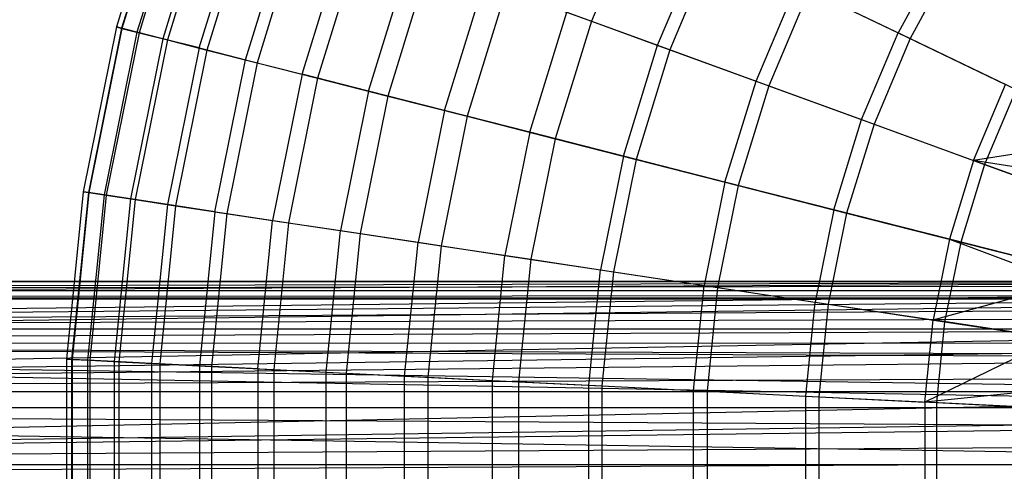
# Model space of a CAD drawing. Extents: x 0.1 to 25.1, y -5.4 to 12.3.
# Tile 11 of 107: x 6.5 to 10, y 0.5 to 2.1. Entities that reach past the tile are written whole.
import ezdxf

# ---------------------------------------------------------------- set-up
doc = ezdxf.new("R2010")
doc.units = 0
doc.header["$LTSCALE"] = 2.54
doc.layers.get('0').update_dxf_attribs({"color": 13, "linetype": 'CONTINUOUS'})

# ---------------------------------------------------------------- blocks, each defined once
blk = doc.blocks.new('GRUPUJ_1')
at = {"color": 0}
for p, q in [((6.8618, 8.0503, 12.825), (6.6855, 7.4787, 12.825)), ((6.8618, 8.0503, 12.825), (6.6855, 7.4787, 12.825)), ((6.8792, 8.0439, 12.3542), (6.7035, 7.4741, 12.3542)), ((6.8792, 8.0439, 12.3542), (6.7035, 7.4741, 12.3542)), ((6.8808, 8.0434, 13.3159), (6.705, 7.4737, 13.3159)), ((6.8808, 8.0434, 13.3159), (6.705, 7.4737, 13.3159)), ((6.9325, 8.0246, 11.8783), (6.7584, 7.4601, 11.8783)), ((6.9325, 8.0246, 11.8783), (6.7584, 7.4601, 11.8783)), ((6.9396, 8.0219, 13.8181), (6.7657, 7.4583, 13.8181)), ((6.9396, 8.0219, 13.8181), (6.7657, 7.4583, 13.8181)), ((7.0217, 7.9921, 11.4064), (6.8504, 7.4367, 11.4064)), ((7.0217, 7.9921, 11.4064), (6.8504, 7.4367, 11.4064)), ((7.0377, 7.9862, 14.3119), (6.8669, 7.4325, 14.3119)), ((7.0377, 7.9862, 14.3119), (6.8669, 7.4325, 14.3119)), ((6.9794, 7.4039, 10.9418), (7.1468, 7.9466, 10.9418)), ((6.9794, 7.4039, 10.9418), (7.1468, 7.9466, 10.9418)), ((7.174, 7.9366, 14.7938), (7.0075, 7.3967, 14.7938)), ((7.174, 7.9366, 14.7938), (7.0075, 7.3967, 14.7938)), ((7.1449, 7.3617, 10.4875), (7.3073, 7.8881, 10.4875)), ((7.1449, 7.3617, 10.4875), (7.3073, 7.8881, 10.4875)), ((8.5459, 7.9023, 16.9164), (8.376, 7.4991, 16.9164)), ((8.5459, 7.9023, 16.9164), (8.376, 7.4991, 16.9164)), ((7.3472, 7.8736, 15.2605), (7.1861, 7.3512, 15.2605)), ((7.3472, 7.8736, 15.2605), (7.1861, 7.3512, 15.2605)), ((7.3465, 7.3104, 10.0467), (7.5027, 7.817, 10.0467)), ((7.3465, 7.3104, 10.0467), (7.5027, 7.817, 10.0467)), ((7.5559, 7.7977, 15.709), (7.4013, 7.2964, 15.709)), ((7.5559, 7.7977, 15.709), (7.4013, 7.2964, 15.709)), ((8.6114, 7.4135, 8.4804), (8.7716, 7.7936, 8.4804)), ((8.6114, 7.4135, 8.4804), (8.7716, 7.7936, 8.4804)), ((8.8138, 7.7733, 17.2137), (8.6553, 7.3975, 17.2137)), ((8.8138, 7.7733, 17.2137), (8.6553, 7.3975, 17.2137)), ((9.6287, 7.7528, 7.8574), (9.4683, 7.4581, 7.8574)), ((9.6287, 7.7528, 7.8574), (9.4683, 7.4581, 7.8574)), ((7.583, 7.2501, 9.6225), (7.7321, 7.7335, 9.6225)), ((7.583, 7.2501, 9.6225), (7.7321, 7.7335, 9.6225)), ((9.6688, 7.7282, 17.8241), (9.5106, 7.4378, 17.8241)), ((9.6688, 7.7282, 17.8241), (9.5106, 7.4378, 17.8241)), ((7.7982, 7.7095, 16.1363), (7.6512, 7.2328, 16.1363)), ((7.7982, 7.7095, 16.1363), (7.6512, 7.2328, 16.1363)), ((7.8535, 7.1813, 9.218), (7.9944, 7.638, 9.218)), ((7.8535, 7.1813, 9.218), (7.9944, 7.638, 9.218)), ((8.0723, 7.6097, 16.5396), (7.9338, 7.1608, 16.5396)), ((8.0723, 7.6097, 16.5396), (7.9338, 7.1608, 16.5396)), ((8.0723, 7.6097, 16.5396), (8.376, 7.4991, 16.9164)), ((8.0723, 7.6097, 16.5396), (8.376, 7.4991, 16.9164)), ((8.9621, 7.2858, 8.1533), (9.1078, 7.6317, 8.1533)), ((8.9621, 7.2858, 8.1533), (9.1078, 7.6317, 8.1533)), ((9.1516, 7.6106, 17.5354), (9.0077, 7.2692, 17.5354)), ((9.1516, 7.6106, 17.5354), (9.0077, 7.2692, 17.5354)), ((9.1078, 7.6317, 8.1533), (9.4683, 7.4581, 7.8574)), ((9.1078, 7.6317, 8.1533), (9.4683, 7.4581, 7.8574)), ((9.1516, 7.6106, 17.5354), (9.5106, 7.4378, 17.8241)), ((9.1516, 7.6106, 17.5354), (9.5106, 7.4378, 17.8241)), ((8.1566, 7.1041, 8.8361), (8.2883, 7.5311, 8.8361)), ((8.1566, 7.1041, 8.8361), (8.2883, 7.5311, 8.8361)), ((8.2883, 7.5311, 8.8361), (8.6114, 7.4135, 8.4804)), ((8.2883, 7.5311, 8.8361), (8.6114, 7.4135, 8.4804)), ((6.6855, 7.4787, 12.825), (6.567, 6.8924, 12.825)), ((6.6855, 7.4787, 12.825), (6.567, 6.8924, 12.825)), ((6.7035, 7.4741, 12.3542), (6.5853, 6.8896, 12.3542)), ((6.7035, 7.4741, 12.3542), (6.5853, 6.8896, 12.3542)), ((6.705, 7.4737, 13.3159), (6.5869, 6.8894, 13.3159)), ((6.705, 7.4737, 13.3159), (6.5869, 6.8894, 13.3159)), ((6.6855, 7.4787, 12.825), (6.705, 7.4737, 13.3159)), ((6.6855, 7.4787, 12.825), (6.705, 7.4737, 13.3159)), ((6.7035, 7.4741, 12.3542), (6.6855, 7.4787, 12.825)), ((6.7035, 7.4741, 12.3542), (6.6855, 7.4787, 12.825)), ((6.7584, 7.4601, 11.8783), (6.7035, 7.4741, 12.3542)), ((6.7584, 7.4601, 11.8783), (6.7035, 7.4741, 12.3542)), ((6.705, 7.4737, 13.3159), (6.7657, 7.4583, 13.8181)), ((6.705, 7.4737, 13.3159), (6.7657, 7.4583, 13.8181)), ((8.376, 7.4991, 16.9164), (8.247, 7.0811, 16.9164)), ((8.376, 7.4991, 16.9164), (8.247, 7.0811, 16.9164)), ((8.376, 7.4991, 16.9164), (8.6553, 7.3975, 17.2137)), ((8.376, 7.4991, 16.9164), (8.6553, 7.3975, 17.2137)), ((6.7584, 7.4601, 11.8783), (6.6413, 6.8812, 11.8783)), ((6.7584, 7.4601, 11.8783), (6.6413, 6.8812, 11.8783)), ((6.7657, 7.4583, 13.8181), (6.6489, 6.8801, 13.8181)), ((6.7657, 7.4583, 13.8181), (6.6489, 6.8801, 13.8181)), ((6.8504, 7.4367, 11.4064), (6.7352, 6.867, 11.4064)), ((6.8504, 7.4367, 11.4064), (6.7352, 6.867, 11.4064)), ((6.8669, 7.4325, 14.3119), (6.7521, 6.8645, 14.3119)), ((6.8669, 7.4325, 14.3119), (6.7521, 6.8645, 14.3119)), ((6.8504, 7.4367, 11.4064), (6.7584, 7.4601, 11.8783)), ((6.8504, 7.4367, 11.4064), (6.7584, 7.4601, 11.8783)), ((6.7657, 7.4583, 13.8181), (6.8669, 7.4325, 14.3119)), ((6.7657, 7.4583, 13.8181), (6.8669, 7.4325, 14.3119)), ((6.9794, 7.4039, 10.9418), (6.8504, 7.4367, 11.4064)), ((6.9794, 7.4039, 10.9418), (6.8504, 7.4367, 11.4064)), ((6.8669, 7.4325, 14.3119), (7.0075, 7.3967, 14.7938)), ((6.8669, 7.4325, 14.3119), (7.0075, 7.3967, 14.7938)), ((9.338, 7.149, 7.8574), (9.4683, 7.4581, 7.8574)), ((9.338, 7.149, 7.8574), (9.4683, 7.4581, 7.8574)), ((9.5106, 7.4378, 17.8241), (9.3821, 7.133, 17.8241)), ((9.5106, 7.4378, 17.8241), (9.3821, 7.133, 17.8241)), ((9.4683, 7.4581, 7.8574), (9.8506, 7.274, 7.595)), ((9.4683, 7.4581, 7.8574), (9.8506, 7.274, 7.595)), ((9.5106, 7.4378, 17.8241), (9.8881, 7.256, 18.0782)), ((9.5106, 7.4378, 17.8241), (9.8881, 7.256, 18.0782)), ((6.9794, 7.4039, 10.9418), (6.8668, 6.8472, 10.9418)), ((6.9794, 7.4039, 10.9418), (6.8668, 6.8472, 10.9418)), ((7.0075, 7.3967, 14.7938), (6.8955, 6.8429, 14.7938)), ((7.0075, 7.3967, 14.7938), (6.8955, 6.8429, 14.7938)), ((6.9794, 7.4039, 10.9418), (7.1449, 7.3617, 10.4875)), ((6.9794, 7.4039, 10.9418), (7.1449, 7.3617, 10.4875)), ((7.0075, 7.3967, 14.7938), (7.1861, 7.3512, 15.2605)), ((7.0075, 7.3967, 14.7938), (7.1861, 7.3512, 15.2605)), ((8.4898, 7.0193, 8.4804), (8.6114, 7.4135, 8.4804)), ((8.4898, 7.0193, 8.4804), (8.6114, 7.4135, 8.4804)), ((8.6553, 7.3975, 17.2137), (8.5351, 7.0077, 17.2137)), ((8.6553, 7.3975, 17.2137), (8.5351, 7.0077, 17.2137)), ((8.6114, 7.4135, 8.4804), (8.9621, 7.2858, 8.1533)), ((8.6114, 7.4135, 8.4804), (8.9621, 7.2858, 8.1533)), ((8.6553, 7.3975, 17.2137), (9.0077, 7.2692, 17.5354)), ((8.6553, 7.3975, 17.2137), (9.0077, 7.2692, 17.5354)), ((7.0358, 6.8217, 10.4875), (7.1449, 7.3617, 10.4875)), ((7.0358, 6.8217, 10.4875), (7.1449, 7.3617, 10.4875)), ((7.1449, 7.3617, 10.4875), (7.3465, 7.3104, 10.0467)), ((7.1449, 7.3617, 10.4875), (7.3465, 7.3104, 10.0467)), ((7.1861, 7.3512, 15.2605), (7.0778, 6.8154, 15.2605)), ((7.1861, 7.3512, 15.2605), (7.0778, 6.8154, 15.2605)), ((7.1861, 7.3512, 15.2605), (7.4013, 7.2964, 15.709)), ((7.1861, 7.3512, 15.2605), (7.4013, 7.2964, 15.709)), ((7.3465, 7.3104, 10.0467), (7.2414, 6.7907, 10.0467)), ((7.3465, 7.3104, 10.0467), (7.2414, 6.7907, 10.0467)), ((7.4013, 7.2964, 15.709), (7.2973, 6.7823, 15.709)), ((7.4013, 7.2964, 15.709), (7.2973, 6.7823, 15.709)), ((7.583, 7.2501, 9.6225), (7.3465, 7.3104, 10.0467)), ((7.583, 7.2501, 9.6225), (7.3465, 7.3104, 10.0467)), ((7.4013, 7.2964, 15.709), (7.6512, 7.2328, 16.1363)), ((7.4013, 7.2964, 15.709), (7.6512, 7.2328, 16.1363)), ((8.8514, 6.9272, 8.1533), (8.9621, 7.2858, 8.1533)), ((8.8514, 6.9272, 8.1533), (8.9621, 7.2858, 8.1533)), ((9.0077, 7.2692, 17.5354), (8.8985, 6.9152, 17.5354)), ((9.0077, 7.2692, 17.5354), (8.8985, 6.9152, 17.5354)), ((8.9621, 7.2858, 8.1533), (9.338, 7.149, 7.8574)), ((8.9621, 7.2858, 8.1533), (9.338, 7.149, 7.8574)), ((9.0077, 7.2692, 17.5354), (9.3821, 7.133, 17.8241)), ((9.0077, 7.2692, 17.5354), (9.3821, 7.133, 17.8241)), ((9.7367, 7.0039, 7.595), (9.8506, 7.274, 7.595)), ((9.7367, 7.0039, 7.595), (9.8506, 7.274, 7.595)), ((9.8881, 7.256, 18.0782), (9.7758, 6.9896, 18.0782)), ((9.8881, 7.256, 18.0782), (9.7758, 6.9896, 18.0782)), ((7.583, 7.2501, 9.6225), (7.4828, 6.7544, 9.6225)), ((7.583, 7.2501, 9.6225), (7.4828, 6.7544, 9.6225)), ((7.6512, 7.2328, 16.1363), (7.5523, 6.7439, 16.1363)), ((7.6512, 7.2328, 16.1363), (7.5523, 6.7439, 16.1363)), ((7.8535, 7.1813, 9.218), (7.583, 7.2501, 9.6225)), ((7.8535, 7.1813, 9.218), (7.583, 7.2501, 9.6225)), ((7.6512, 7.2328, 16.1363), (7.9338, 7.1608, 16.5396)), ((7.6512, 7.2328, 16.1363), (7.9338, 7.1608, 16.5396)), ((7.8535, 7.1813, 9.218), (7.7588, 6.7128, 9.218)), ((7.8535, 7.1813, 9.218), (7.7588, 6.7128, 9.218)), ((7.9338, 7.1608, 16.5396), (7.8407, 6.7004, 16.5396)), ((7.9338, 7.1608, 16.5396), (7.8407, 6.7004, 16.5396)), ((8.1566, 7.1041, 8.8361), (7.8535, 7.1813, 9.218)), ((8.1566, 7.1041, 8.8361), (7.8535, 7.1813, 9.218)), ((7.9338, 7.1608, 16.5396), (8.247, 7.0811, 16.9164)), ((7.9338, 7.1608, 16.5396), (8.247, 7.0811, 16.9164)), ((9.2391, 6.8285, 7.8574), (9.338, 7.149, 7.8574)), ((9.2391, 6.8285, 7.8574), (9.338, 7.149, 7.8574)), ((9.3821, 7.133, 17.8241), (9.2846, 6.8169, 17.8241)), ((9.3821, 7.133, 17.8241), (9.2846, 6.8169, 17.8241)), ((9.338, 7.149, 7.8574), (9.7367, 7.0039, 7.595)), ((9.338, 7.149, 7.8574), (9.7367, 7.0039, 7.595)), ((9.3821, 7.133, 17.8241), (9.7758, 6.9896, 18.0782)), ((9.3821, 7.133, 17.8241), (9.7758, 6.9896, 18.0782)), ((8.1566, 7.1041, 8.8361), (8.068, 6.6661, 8.8361)), ((8.1566, 7.1041, 8.8361), (8.068, 6.6661, 8.8361)), ((8.4898, 7.0193, 8.4804), (8.1566, 7.1041, 8.8361)), ((8.4898, 7.0193, 8.4804), (8.1566, 7.1041, 8.8361)), ((8.247, 7.0811, 16.9164), (8.1604, 6.6522, 16.9164)), ((8.247, 7.0811, 16.9164), (8.1604, 6.6522, 16.9164)), ((8.247, 7.0811, 16.9164), (8.5351, 7.0077, 17.2137)), ((8.247, 7.0811, 16.9164), (8.5351, 7.0077, 17.2137)), ((10.248, 7.0827, 7.3705), (9.7367, 7.0039, 7.595)), ((10.248, 7.0827, 7.3705), (9.7367, 7.0039, 7.595)), ((8.4898, 7.0193, 8.4804), (8.408, 6.6149, 8.4804)), ((8.4898, 7.0193, 8.4804), (8.408, 6.6149, 8.4804)), ((8.8514, 6.9272, 8.1533), (8.4898, 7.0193, 8.4804)), ((8.8514, 6.9272, 8.1533), (8.4898, 7.0193, 8.4804)), ((8.5351, 7.0077, 17.2137), (8.4543, 6.6079, 17.2137)), ((8.5351, 7.0077, 17.2137), (8.4543, 6.6079, 17.2137)), ((8.5351, 7.0077, 17.2137), (8.8985, 6.9152, 17.5354)), ((8.5351, 7.0077, 17.2137), (8.8985, 6.9152, 17.5354)), ((9.7367, 7.0039, 7.595), (9.6503, 6.7238, 7.595)), ((9.7367, 7.0039, 7.595), (9.6503, 6.7238, 7.595)), ((9.7758, 6.9896, 18.0782), (9.6907, 6.7135, 18.0782)), ((9.7758, 6.9896, 18.0782), (9.6907, 6.7135, 18.0782)), ((10.1816, 6.9325, 7.3705), (9.7367, 7.0039, 7.595)), ((10.1512, 6.853, 7.3705), (9.7367, 7.0039, 7.595)), ((10.1512, 6.853, 7.3705), (9.7367, 7.0039, 7.595)), ((10.1816, 6.9325, 7.3705), (9.7367, 7.0039, 7.595)), ((9.7758, 6.9896, 18.0782), (10.186, 6.8404, 18.2964)), ((9.7758, 6.9896, 18.0782), (10.186, 6.8404, 18.2964)), ((8.8514, 6.9272, 8.1533), (8.777, 6.5593, 8.1533)), ((8.8514, 6.9272, 8.1533), (8.777, 6.5593, 8.1533)), ((8.8985, 6.9152, 17.5354), (8.825, 6.552, 17.5354)), ((8.8985, 6.9152, 17.5354), (8.825, 6.552, 17.5354)), ((9.2391, 6.8285, 7.8574), (8.8514, 6.9272, 8.1533)), ((9.2391, 6.8285, 7.8574), (8.8514, 6.9272, 8.1533)), ((8.8985, 6.9152, 17.5354), (9.2846, 6.8169, 17.8241)), ((8.8985, 6.9152, 17.5354), (9.2846, 6.8169, 17.8241)), ((6.567, 6.8924, 12.825), (6.5075, 6.2972, 12.825)), ((6.567, 6.8924, 12.825), (6.5075, 6.2972, 12.825)), ((6.5853, 6.8896, 12.3542), (6.5259, 6.2963, 12.3542)), ((6.5853, 6.8896, 12.3542), (6.5259, 6.2963, 12.3542)), ((6.5869, 6.8894, 13.3159), (6.5276, 6.2962, 13.3159)), ((6.5869, 6.8894, 13.3159), (6.5276, 6.2962, 13.3159)), ((6.567, 6.8924, 12.825), (6.5869, 6.8894, 13.3159)), ((6.5853, 6.8896, 12.3542), (6.567, 6.8924, 12.825)), ((6.5853, 6.8896, 12.3542), (6.567, 6.8924, 12.825)), ((6.567, 6.8924, 12.825), (6.5869, 6.8894, 13.3159)), ((6.6413, 6.8812, 11.8783), (6.5825, 6.2935, 11.8783)), ((6.6413, 6.8812, 11.8783), (6.5825, 6.2935, 11.8783)), ((6.6413, 6.8812, 11.8783), (6.5853, 6.8896, 12.3542)), ((6.6413, 6.8812, 11.8783), (6.5853, 6.8896, 12.3542)), ((6.5869, 6.8894, 13.3159), (6.6489, 6.8801, 13.8181)), ((6.5869, 6.8894, 13.3159), (6.6489, 6.8801, 13.8181)), ((6.6489, 6.8801, 13.8181), (6.5901, 6.2931, 13.8181)), ((6.6489, 6.8801, 13.8181), (6.5901, 6.2931, 13.8181)), ((6.7352, 6.867, 11.4064), (6.6413, 6.8812, 11.8783)), ((6.7352, 6.867, 11.4064), (6.6413, 6.8812, 11.8783)), ((6.6489, 6.8801, 13.8181), (6.7521, 6.8645, 14.3119)), ((6.6489, 6.8801, 13.8181), (6.7521, 6.8645, 14.3119)), ((6.7352, 6.867, 11.4064), (6.6774, 6.2887, 11.4064)), ((6.7352, 6.867, 11.4064), (6.6774, 6.2887, 11.4064)), ((6.7521, 6.8645, 14.3119), (6.6944, 6.2879, 14.3119)), ((6.7521, 6.8645, 14.3119), (6.6944, 6.2879, 14.3119)), ((6.8668, 6.8472, 10.9418), (6.7352, 6.867, 11.4064)), ((6.8668, 6.8472, 10.9418), (6.7352, 6.867, 11.4064)), ((6.7521, 6.8645, 14.3119), (6.8955, 6.8429, 14.7938)), ((6.7521, 6.8645, 14.3119), (6.8955, 6.8429, 14.7938)), ((6.8668, 6.8472, 10.9418), (6.8103, 6.2821, 10.9418)), ((6.8668, 6.8472, 10.9418), (6.8103, 6.2821, 10.9418)), ((6.8955, 6.8429, 14.7938), (6.8393, 6.2807, 14.7938)), ((6.8955, 6.8429, 14.7938), (6.8393, 6.2807, 14.7938)), ((7.0358, 6.8217, 10.4875), (6.8668, 6.8472, 10.9418)), ((7.0358, 6.8217, 10.4875), (6.8668, 6.8472, 10.9418)), ((6.8955, 6.8429, 14.7938), (7.0778, 6.8154, 15.2605)), ((6.8955, 6.8429, 14.7938), (7.0778, 6.8154, 15.2605)), ((7.0358, 6.8217, 10.4875), (6.9809, 6.2736, 10.4875)), ((7.0358, 6.8217, 10.4875), (6.9809, 6.2736, 10.4875)), ((7.0778, 6.8154, 15.2605), (7.0234, 6.2715, 15.2605)), ((7.0778, 6.8154, 15.2605), (7.0234, 6.2715, 15.2605)), ((7.0358, 6.8217, 10.4875), (7.2414, 6.7907, 10.0467)), ((7.0358, 6.8217, 10.4875), (7.2414, 6.7907, 10.0467)), ((7.0778, 6.8154, 15.2605), (7.2973, 6.7823, 15.709)), ((7.0778, 6.8154, 15.2605), (7.2973, 6.7823, 15.709)), ((9.2391, 6.8285, 7.8574), (9.1726, 6.4997, 7.8574)), ((9.2391, 6.8285, 7.8574), (9.1726, 6.4997, 7.8574)), ((9.2846, 6.8169, 17.8241), (9.2191, 6.4927, 17.8241)), ((9.2846, 6.8169, 17.8241), (9.2191, 6.4927, 17.8241)), ((9.6503, 6.7238, 7.595), (9.2391, 6.8285, 7.8574)), ((9.6503, 6.7238, 7.595), (9.2391, 6.8285, 7.8574)), ((9.2846, 6.8169, 17.8241), (9.6907, 6.7135, 18.0782)), ((9.2846, 6.8169, 17.8241), (9.6907, 6.7135, 18.0782)), ((7.1886, 6.2632, 10.0467), (7.2414, 6.7907, 10.0467)), ((7.1886, 6.2632, 10.0467), (7.2414, 6.7907, 10.0467)), ((7.2414, 6.7907, 10.0467), (7.4828, 6.7544, 9.6225)), ((7.2414, 6.7907, 10.0467), (7.4828, 6.7544, 9.6225)), ((7.2973, 6.7823, 15.709), (7.2451, 6.2604, 15.709)), ((7.2973, 6.7823, 15.709), (7.2451, 6.2604, 15.709)), ((7.2973, 6.7823, 15.709), (7.5523, 6.7439, 16.1363)), ((7.2973, 6.7823, 15.709), (7.5523, 6.7439, 16.1363)), ((7.4324, 6.251, 9.6225), (7.4828, 6.7544, 9.6225)), ((7.4324, 6.251, 9.6225), (7.4828, 6.7544, 9.6225)), ((7.4828, 6.7544, 9.6225), (7.7588, 6.7128, 9.218)), ((7.4828, 6.7544, 9.6225), (7.7588, 6.7128, 9.218)), ((7.5523, 6.7439, 16.1363), (7.5027, 6.2475, 16.1363)), ((7.5523, 6.7439, 16.1363), (7.5027, 6.2475, 16.1363)), ((7.5523, 6.7439, 16.1363), (7.8407, 6.7004, 16.5396)), ((7.5523, 6.7439, 16.1363), (7.8407, 6.7004, 16.5396)), ((7.7112, 6.2371, 9.218), (7.7588, 6.7128, 9.218)), ((7.7112, 6.2371, 9.218), (7.7588, 6.7128, 9.218)), ((7.7588, 6.7128, 9.218), (8.068, 6.6661, 8.8361)), ((7.7588, 6.7128, 9.218), (8.068, 6.6661, 8.8361)), ((7.8407, 6.7004, 16.5396), (7.794, 6.233, 16.5396)), ((7.8407, 6.7004, 16.5396), (7.794, 6.233, 16.5396)), ((7.8407, 6.7004, 16.5396), (8.1604, 6.6522, 16.9164)), ((7.8407, 6.7004, 16.5396), (8.1604, 6.6522, 16.9164)), ((9.6503, 6.7238, 7.595), (9.5922, 6.4364, 7.595)), ((9.6503, 6.7238, 7.595), (9.5922, 6.4364, 7.595)), ((9.6907, 6.7135, 18.0782), (9.6334, 6.4302, 18.0782)), ((9.6907, 6.7135, 18.0782), (9.6334, 6.4302, 18.0782)), ((10.0777, 6.6149, 7.3705), (9.6503, 6.7238, 7.595)), ((9.6503, 6.7238, 7.595), (10.0662, 6.5677, 7.3705)), ((10.0777, 6.6149, 7.3705), (9.6503, 6.7238, 7.595)), ((9.6503, 6.7238, 7.595), (10.0662, 6.5677, 7.3705)), ((9.6907, 6.7135, 18.0782), (10.1136, 6.6058, 18.2964)), ((9.6907, 6.7135, 18.0782), (10.1136, 6.6058, 18.2964)), ((8.0235, 6.2215, 8.8361), (8.068, 6.6661, 8.8361)), ((8.0235, 6.2215, 8.8361), (8.068, 6.6661, 8.8361)), ((8.068, 6.6661, 8.8361), (8.408, 6.6149, 8.4804)), ((8.068, 6.6661, 8.8361), (8.408, 6.6149, 8.4804)), ((8.1604, 6.6522, 16.9164), (8.1168, 6.2169, 16.9164)), ((8.1604, 6.6522, 16.9164), (8.1168, 6.2169, 16.9164)), ((8.1604, 6.6522, 16.9164), (8.4543, 6.6079, 17.2137)), ((8.1604, 6.6522, 16.9164), (8.4543, 6.6079, 17.2137)), ((8.3669, 6.2044, 8.4804), (8.408, 6.6149, 8.4804)), ((8.3669, 6.2044, 8.4804), (8.408, 6.6149, 8.4804)), ((8.408, 6.6149, 8.4804), (8.777, 6.5593, 8.1533)), ((8.408, 6.6149, 8.4804), (8.777, 6.5593, 8.1533)), ((8.4543, 6.6079, 17.2137), (8.4137, 6.2021, 17.2137)), ((8.4543, 6.6079, 17.2137), (8.4137, 6.2021, 17.2137)), ((8.4543, 6.6079, 17.2137), (8.825, 6.552, 17.5354)), ((8.4543, 6.6079, 17.2137), (8.825, 6.552, 17.5354)), ((11.925, 6.5731, 5), (0, 6.5731, 5)), ((11.925, 6.5731, 5), (0, 6.5413, 4.8113)), ((11.9266, 6.5716, 5.0425), (0, 6.5731, 5)), ((11.9266, 6.5716, 5.0425), (0, 6.5731, 5)), ((11.925, 6.5731, 5), (0, 6.5731, 5)), ((11.925, 6.5731, 5), (0, 6.5413, 4.8113)), ((11.9266, 6.5716, 5.0425), (0, 6.5149, 5.2521)), ((11.9266, 6.5716, 5.0425), (0, 6.5149, 5.2521)), ((11.939, 6.5591, 4.8739), (0, 6.5413, 4.8113)), ((11.939, 6.5591, 4.8739), (0, 6.5413, 4.8113)), ((8.7397, 6.1858, 8.1533), (8.777, 6.5593, 8.1533)), ((8.7397, 6.1858, 8.1533), (8.777, 6.5593, 8.1533)), ((8.777, 6.5593, 8.1533), (9.1726, 6.4997, 7.8574)), ((8.777, 6.5593, 8.1533), (9.1726, 6.4997, 7.8574)), ((9.5922, 6.4364, 7.595), (10.0662, 6.5677, 7.3705)), ((9.5922, 6.4364, 7.595), (10.0662, 6.5677, 7.3705)), ((0, 6.5413, 4.8113), (11.9572, 6.5409, 4.8103)), ((0, 6.5413, 4.8113), (11.9572, 6.5409, 4.8103)), ((11.9572, 6.5409, 4.8103), (0, 6.4047, 4.5934)), ((11.9572, 6.5409, 4.8103), (0, 6.4047, 4.5934)), ((11.9736, 6.5245, 5.2315), (0, 6.5149, 5.2521)), ((11.9736, 6.5245, 5.2315), (0, 6.5149, 5.2521)), ((8.825, 6.552, 17.5354), (8.7882, 6.1834, 17.5354)), ((8.825, 6.552, 17.5354), (8.7882, 6.1834, 17.5354)), ((8.825, 6.552, 17.5354), (9.2191, 6.4927, 17.8241)), ((8.825, 6.552, 17.5354), (9.2191, 6.4927, 17.8241)), ((11.9814, 6.5168, 4.7517), (0, 6.4047, 4.5934)), ((11.9814, 6.5168, 4.7517), (0, 6.4047, 4.5934)), ((0, 6.5149, 5.2521), (11.9892, 6.5089, 5.264)), ((11.9839, 6.5143, 5.2535), (0, 6.5149, 5.2521)), ((0, 6.5149, 5.2521), (11.9892, 6.5089, 5.264)), ((11.9839, 6.5143, 5.2535), (0, 6.5149, 5.2521)), ((0, 6.3526, 5.4527), (11.9892, 6.5089, 5.264)), ((0, 6.3526, 5.4527), (11.9892, 6.5089, 5.264)), ((9.1392, 6.1659, 7.8574), (9.1726, 6.4997, 7.8574)), ((9.1392, 6.1659, 7.8574), (9.1726, 6.4997, 7.8574)), ((9.1726, 6.4997, 7.8574), (9.5922, 6.4364, 7.595)), ((9.1726, 6.4997, 7.8574), (9.5922, 6.4364, 7.595)), ((9.2191, 6.4927, 17.8241), (9.1861, 6.1635, 17.8241)), ((9.2191, 6.4927, 17.8241), (9.1861, 6.1635, 17.8241)), ((9.2191, 6.4927, 17.8241), (9.6334, 6.4302, 18.0782)), ((9.2191, 6.4927, 17.8241), (9.6334, 6.4302, 18.0782)), ((12.0165, 6.4817, 4.6889), (0, 6.4047, 4.5934)), ((12.0165, 6.4817, 4.6889), (0, 6.4047, 4.5934)), ((12.0527, 6.4455, 4.6387), (0, 6.4047, 4.5934)), ((12.0527, 6.4455, 4.6387), (0, 6.4047, 4.5934)), ((9.563, 6.1447, 7.595), (9.5922, 6.4364, 7.595)), ((9.563, 6.1447, 7.595), (9.5922, 6.4364, 7.595)), ((10.0283, 6.3707, 7.3705), (9.5922, 6.4364, 7.595)), ((10.0283, 6.3707, 7.3705), (9.5922, 6.4364, 7.595)), ((9.6334, 6.4302, 18.0782), (9.6046, 6.1426, 18.0782)), ((9.6334, 6.4302, 18.0782), (9.6046, 6.1426, 18.0782)), ((9.6334, 6.4302, 18.0782), (10.065, 6.3652, 18.2964)), ((9.6334, 6.4302, 18.0782), (10.065, 6.3652, 18.2964)), ((0, 6.3526, 5.4527), (12.0934, 6.4047, 5.4066)), ((0, 6.3526, 5.4527), (12.0934, 6.4047, 5.4066)), ((12.0944, 6.4038, 4.5925), (0, 6.4047, 4.5934)), ((12.0944, 6.4038, 4.5925), (0, 6.4047, 4.5934)), ((12.0944, 6.4038, 4.5925), (0, 6.1808, 4.4548)), ((12.0944, 6.4038, 4.5925), (0, 6.1808, 4.4548)), ((12.0482, 6.3538, 5.4518), (0, 6.3526, 5.4527)), ((12.0482, 6.3538, 5.4518), (0, 6.3526, 5.4527)), ((11.9531, 6.1758, 5.5469), (0, 6.3526, 5.4527)), ((12.0096, 6.2983, 5.4904), (0, 6.3526, 5.4527)), ((12.0159, 6.3085, 5.484), (0, 6.3526, 5.4527)), ((11.9393, 6.1256, 5.5607), (0, 6.3526, 5.4527)), ((12.0159, 6.3085, 5.484), (0, 6.3526, 5.4527)), ((12.0096, 6.2983, 5.4904), (0, 6.3526, 5.4527)), ((11.9393, 6.1256, 5.5607), (0, 6.3526, 5.4527)), ((11.9531, 6.1758, 5.5469), (0, 6.3526, 5.4527)), ((12.15, 6.3481, 4.5438), (0, 6.1808, 4.4548)), ((12.15, 6.3481, 4.5438), (0, 6.1808, 4.4548)), ((10.0283, 6.3707, 7.3705), (9.563, 6.1447, 7.595)), ((10.0283, 6.3707, 7.3705), (9.563, 6.1447, 7.595)), ((0, 6.1808, 4.4548), (12.1907, 6.3074, 4.5153)), ((0, 6.1808, 4.4548), (12.1907, 6.3074, 4.5153)), ((6.5259, 6.2963, 12.3542), (6.5075, 6.2972, 12.825)), ((6.5075, 6.2972, 12.825), (6.5276, 6.2962, 13.3159)), ((6.5075, 6.2972, 12.825), (6.5075, 5.6991, 12.825)), ((6.5259, 6.2963, 12.3542), (6.5075, 6.2972, 12.825)), ((6.5075, 6.2972, 12.825), (6.5276, 6.2962, 13.3159)), ((6.5075, 6.2972, 12.825), (6.5075, 5.6991, 12.825)), ((6.5825, 6.2935, 11.8783), (6.5259, 6.2963, 12.3542)), ((6.5259, 6.2963, 12.3542), (6.5259, 5.7, 12.3542)), ((6.5825, 6.2935, 11.8783), (6.5259, 6.2963, 12.3542)), ((6.5259, 6.2963, 12.3542), (6.5259, 5.7, 12.3542)), ((6.5276, 6.2962, 13.3159), (6.5901, 6.2931, 13.8181)), ((6.5276, 6.2962, 13.3159), (6.5901, 6.2931, 13.8181)), ((6.5276, 6.2962, 13.3159), (6.5276, 5.7001, 13.3159)), ((6.5276, 6.2962, 13.3159), (6.5276, 5.7001, 13.3159)), ((6.6774, 6.2887, 11.4064), (6.5825, 6.2935, 11.8783)), ((6.5825, 6.2935, 11.8783), (6.5825, 5.7028, 11.8783)), ((6.6774, 6.2887, 11.4064), (6.5825, 6.2935, 11.8783)), ((6.5825, 6.2935, 11.8783), (6.5825, 5.7028, 11.8783)), ((6.5901, 6.2931, 13.8181), (6.6944, 6.2879, 14.3119)), ((6.5901, 6.2931, 13.8181), (6.5901, 5.7032, 13.8181)), ((6.5901, 6.2931, 13.8181), (6.6944, 6.2879, 14.3119)), ((6.5901, 6.2931, 13.8181), (6.5901, 5.7032, 13.8181)), ((6.8103, 6.2821, 10.9418), (6.6774, 6.2887, 11.4064)), ((6.6774, 6.2887, 11.4064), (6.6774, 5.7075, 11.4064)), ((6.6774, 6.2887, 11.4064), (6.6774, 5.7075, 11.4064)), ((6.8103, 6.2821, 10.9418), (6.6774, 6.2887, 11.4064)), ((6.6944, 6.2879, 14.3119), (6.8393, 6.2807, 14.7938)), ((6.6944, 6.2879, 14.3119), (6.8393, 6.2807, 14.7938)), ((6.6944, 6.2879, 14.3119), (6.6944, 5.7084, 14.3119)), ((6.6944, 6.2879, 14.3119), (6.6944, 5.7084, 14.3119)), ((6.9809, 6.2736, 10.4875), (6.8103, 6.2821, 10.9418)), ((6.8103, 6.2821, 10.9418), (6.8103, 5.7142, 10.9418)), ((6.9809, 6.2736, 10.4875), (6.8103, 6.2821, 10.9418)), ((6.8103, 6.2821, 10.9418), (6.8103, 5.7142, 10.9418)), ((6.8393, 6.2807, 14.7938), (7.0234, 6.2715, 15.2605)), ((6.8393, 6.2807, 14.7938), (6.8393, 5.7156, 14.7938)), ((6.8393, 6.2807, 14.7938), (7.0234, 6.2715, 15.2605)), ((6.8393, 6.2807, 14.7938), (6.8393, 5.7156, 14.7938)), ((6.9809, 6.2736, 10.4875), (6.9809, 5.7227, 10.4875)), ((7.1886, 6.2632, 10.0467), (6.9809, 6.2736, 10.4875)), ((6.9809, 6.2736, 10.4875), (6.9809, 5.7227, 10.4875)), ((7.1886, 6.2632, 10.0467), (6.9809, 6.2736, 10.4875)), ((7.0234, 6.2715, 15.2605), (7.2451, 6.2604, 15.709)), ((7.0234, 6.2715, 15.2605), (7.2451, 6.2604, 15.709)), ((7.0234, 6.2715, 15.2605), (7.0234, 5.7248, 15.2605)), ((7.0234, 6.2715, 15.2605), (7.0234, 5.7248, 15.2605)), ((7.1886, 6.2632, 10.0467), (7.1886, 5.7331, 10.0467)), ((7.1886, 6.2632, 10.0467), (7.1886, 5.7331, 10.0467)), ((7.1886, 6.2632, 10.0467), (7.4324, 6.251, 9.6225)), ((7.1886, 6.2632, 10.0467), (7.4324, 6.251, 9.6225)), ((7.2451, 6.2604, 15.709), (7.5027, 6.2475, 16.1363)), ((7.2451, 6.2604, 15.709), (7.2451, 5.7359, 15.709)), ((7.2451, 6.2604, 15.709), (7.5027, 6.2475, 16.1363)), ((7.2451, 6.2604, 15.709), (7.2451, 5.7359, 15.709)), ((7.4324, 5.7452, 9.6225), (7.4324, 6.251, 9.6225)), ((7.4324, 5.7452, 9.6225), (7.4324, 6.251, 9.6225)), ((7.4324, 6.251, 9.6225), (7.7112, 6.2371, 9.218)), ((7.4324, 6.251, 9.6225), (7.7112, 6.2371, 9.218)), ((7.5027, 6.2475, 16.1363), (7.794, 6.233, 16.5396)), ((7.5027, 6.2475, 16.1363), (7.794, 6.233, 16.5396)), ((7.5027, 6.2475, 16.1363), (7.5027, 5.7487, 16.1363)), ((7.5027, 6.2475, 16.1363), (7.5027, 5.7487, 16.1363)), ((12.2616, 6.2365, 4.4768), (0, 6.1808, 4.4548)), ((12.2616, 6.2365, 4.4768), (0, 6.1808, 4.4548)), ((7.7112, 5.7591, 9.218), (7.7112, 6.2371, 9.218)), ((7.7112, 6.2371, 9.218), (8.0235, 6.2215, 8.8361)), ((7.7112, 5.7591, 9.218), (7.7112, 6.2371, 9.218)), ((7.7112, 6.2371, 9.218), (8.0235, 6.2215, 8.8361)), ((7.794, 6.233, 16.5396), (8.1168, 6.2169, 16.9164)), ((7.794, 6.233, 16.5396), (8.1168, 6.2169, 16.9164)), ((7.794, 6.233, 16.5396), (7.794, 5.7633, 16.5396)), ((7.794, 6.233, 16.5396), (7.794, 5.7633, 16.5396)), ((8.0235, 5.7747, 8.8361), (8.0235, 6.2215, 8.8361)), ((8.0235, 6.2215, 8.8361), (8.3669, 6.2044, 8.4804)), ((8.0235, 5.7747, 8.8361), (8.0235, 6.2215, 8.8361)), ((8.0235, 6.2215, 8.8361), (8.3669, 6.2044, 8.4804)), ((8.1168, 6.2169, 16.9164), (8.4137, 6.2021, 17.2137)), ((8.1168, 6.2169, 16.9164), (8.1168, 5.7794, 16.9164)), ((8.1168, 6.2169, 16.9164), (8.4137, 6.2021, 17.2137)), ((8.1168, 6.2169, 16.9164), (8.1168, 5.7794, 16.9164)), ((8.3669, 5.7919, 8.4804), (8.3669, 6.2044, 8.4804)), ((8.3669, 5.7919, 8.4804), (8.3669, 6.2044, 8.4804)), ((8.3669, 6.2044, 8.4804), (8.7397, 6.1858, 8.1533)), ((8.3669, 6.2044, 8.4804), (8.7397, 6.1858, 8.1533)), ((12.3175, 6.1807, 4.4547), (0, 6.1808, 4.4548)), ((12.3175, 6.1807, 4.4547), (0, 6.1808, 4.4548)), ((12.3175, 6.1807, 4.4547), (0, 5.9211, 4.4302)), ((12.3175, 6.1807, 4.4547), (0, 5.9211, 4.4302)), ((8.4137, 6.2021, 17.2137), (8.7882, 6.1834, 17.5354)), ((8.4137, 6.2021, 17.2137), (8.7882, 6.1834, 17.5354)), ((8.4137, 6.2021, 17.2137), (8.4137, 5.7942, 17.2137)), ((8.4137, 6.2021, 17.2137), (8.4137, 5.7942, 17.2137)), ((8.7397, 5.8105, 8.1533), (8.7397, 6.1858, 8.1533)), ((8.7397, 6.1858, 8.1533), (9.1392, 6.1659, 7.8574)), ((8.7397, 5.8105, 8.1533), (8.7397, 6.1858, 8.1533)), ((8.7397, 6.1858, 8.1533), (9.1392, 6.1659, 7.8574)), ((8.7882, 6.1834, 17.5354), (9.1861, 6.1635, 17.8241)), ((8.7882, 6.1834, 17.5354), (9.1861, 6.1635, 17.8241)), ((8.7882, 6.1834, 17.5354), (8.7882, 5.8129, 17.5354)), ((8.7882, 6.1834, 17.5354), (8.7882, 5.8129, 17.5354)), ((10.0077, 6.1895, 7.3705), (9.563, 6.1447, 7.595)), ((10.0077, 6.1895, 7.3705), (9.563, 6.1447, 7.595)), ((9.1392, 5.8304, 7.8574), (9.1392, 6.1659, 7.8574)), ((9.1392, 5.8304, 7.8574), (9.1392, 6.1659, 7.8574)), ((9.1392, 6.1659, 7.8574), (9.563, 6.1447, 7.595)), ((9.1392, 6.1659, 7.8574), (9.563, 6.1447, 7.595)), ((9.1861, 6.1635, 17.8241), (9.6046, 6.1426, 18.0782)), ((9.1861, 6.1635, 17.8241), (9.1861, 5.8327, 17.8241)), ((9.1861, 6.1635, 17.8241), (9.6046, 6.1426, 18.0782)), ((9.1861, 6.1635, 17.8241), (9.1861, 5.8327, 17.8241)), ((9.563, 6.1447, 7.595), (9.563, 5.8516, 7.595)), ((10.0035, 6.1227, 7.3705), (9.563, 6.1447, 7.595)), ((10.0035, 6.1227, 7.3705), (9.563, 6.1447, 7.595)), ((9.563, 6.1447, 7.595), (9.563, 5.8516, 7.595)), ((9.6046, 6.1426, 18.0782), (10.0405, 6.1209, 18.2964)), ((9.6046, 6.1426, 18.0782), (10.0405, 6.1209, 18.2964)), ((9.6046, 6.1426, 18.0782), (9.6046, 5.8536, 18.0782)), ((9.6046, 6.1426, 18.0782), (9.6046, 5.8536, 18.0782)), ((0, 6.125, 5.5608), (11.9393, 6.1256, 5.5607)), ((0, 6.125, 5.5608), (11.9393, 6.1256, 5.5607)), ((11.9286, 5.9343, 5.5714), (0, 6.125, 5.5608)), ((11.9273, 6.0492, 5.5727), (0, 6.125, 5.5608)), ((11.9273, 6.0492, 5.5727), (0, 6.125, 5.5608)), ((11.9286, 5.9343, 5.5714), (0, 6.125, 5.5608)), ((12.4009, 6.0973, 4.4336), (0, 5.9211, 4.4302)), ((12.4009, 6.0973, 4.4336), (0, 5.9211, 4.4302)), ((0, 5.9211, 4.4302), (12.4228, 6.0753, 4.4302)), ((0, 5.9211, 4.4302), (12.4228, 6.0753, 4.4302)), ((12.5, 5.9981, 4.425), (0, 5.9211, 4.4302)), ((12.5, 5.9981, 4.425), (0, 5.9211, 4.4302)), ((0, 5.8713, 5.5608), (11.9286, 5.9343, 5.5714)), ((0, 5.8713, 5.5608), (11.9286, 5.9343, 5.5714)), ((25, 5.9211, 4.4302), (0, 5.9211, 4.4302)), ((25, 5.9211, 4.4302), (0, 5.9211, 4.4302))]:
    blk.add_line(p, q, dxfattribs=at)

msp = doc.modelspace()

# ---------------------------------------------------------------- block references
at = {"color": 0}
msp.add_blockref('GRUPUJ_1', (0.125, -5.4199, 0.188), dxfattribs=at)

doc.saveas('drawing.dxf')
